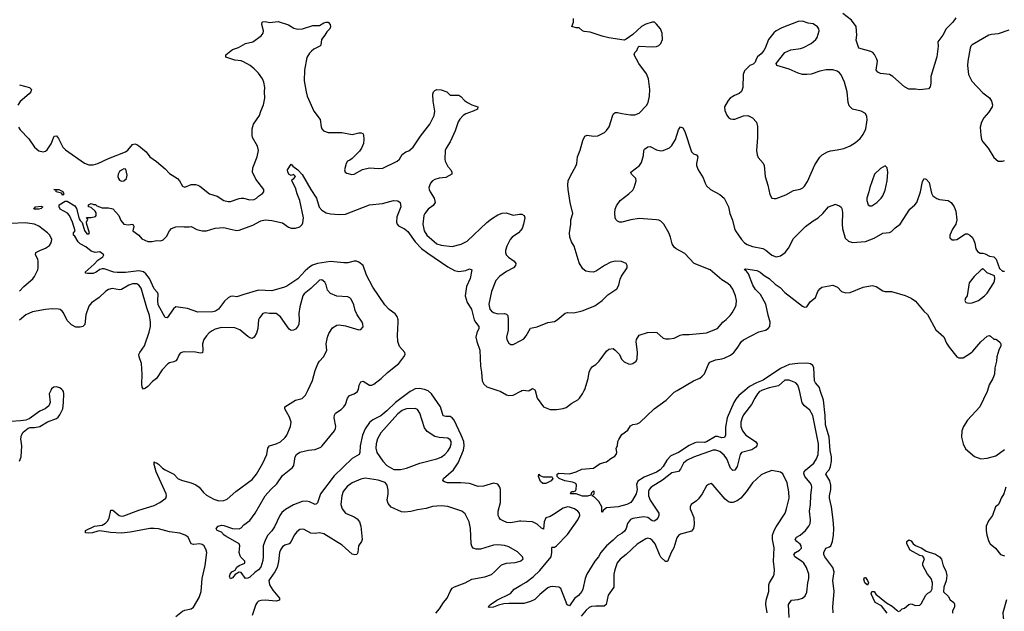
# Model space of a CAD drawing. Header units: inches. Extents: x 1954678 to 2060271, y 904822 to 1016299.
# Tile 130 of 256: x 2025393 to 2034447, y 947967 to 953413. Entities that reach past the tile are written whole.
import ezdxf

# ---------------------------------------------------------------- set-up
doc = ezdxf.new("R2010")
doc.units = ezdxf.units.IN
doc.header["$MEASUREMENT"] = 0
for name, color, linetype in [('C0924', 7, 'Continuous'), ('C0925', 7, 'Continuous'), ('C0934', 7, 'Continuous'), ('C0935', 7, 'Continuous')]:
    doc.layers.add(name, color=color, linetype=linetype)

msp = doc.modelspace()

# ---------------------------------------------------------------- linework, layer by layer
at = {"layer": 'C0924', "color": 5}
for points, elevation in [([(2025678.2, 950000), (2025664.9, 949970), (2025673.4, 949890), (2025660.5, 949859.5), (2025628.5, 949831.5), (2025578.8, 949810), (2025479.9, 949740.1), (2025450, 949726), (2025400.5, 949719.5), (2025310, 949716.2)], 620), ([(2025391.6, 949350), (2025407.6, 949390), (2025412.8, 949490), (2025404.4, 949555.6), (2025409.6, 949590), (2025423.8, 949616.2), (2025470, 949654), (2025490, 949660.7), (2025530, 949660.4), (2025577.2, 949670), (2025647.9, 949712.1), (2025730, 949742.8), (2025746.3, 949753.7), (2025763.2, 949776.8), (2025789.2, 949830), (2025796, 949890), (2025799.3, 949970), (2025795.1, 949990), (2025788.2, 950000)], 620), ([(2026830, 947918.7), (2026890, 947968), (2026910, 947979.1), (2026970, 947990.8), (2026990, 948006.8), (2027044.6, 948095.4), (2027062.3, 948150), (2027070.5, 948270), (2027097.8, 948390), (2027112.8, 948510), (2027108.5, 948530), (2027089.6, 948570), (2027070, 948584), (2027050, 948589.8), (2026990, 948583.5), (2026970, 948589.6), (2026942.4, 948650), (2026915.1, 948670), (2026865.5, 948685.5), (2026770, 948700.2), (2026670, 948725.7), (2026630, 948730.8), (2026589.5, 948729.5), (2026410, 948694.7), (2026330, 948686), (2026227.5, 948692.5), (2026130, 948707.7), (2026110, 948706.6), (2026062.8, 948690), (2026026.3, 948686.3), (2025999, 948690), (2025999, 948710), (2026082, 948750), (2026150, 948761), (2026181.3, 948778.7), (2026201.2, 948798.8), (2026214.9, 948825.1), (2026230, 948897.3), (2026250, 948898.4), (2026308.5, 948848.5), (2026330, 948844.5), (2026350, 948847.5), (2026490, 948898.8), (2026630, 948942.9), (2026683, 948970), (2026735.6, 949010), (2026743.5, 949030), (2026739.1, 949050), (2026646.6, 949250), (2026630, 949318), (2026630, 949342), (2026636, 949336), (2026650, 949335.5), (2026670, 949321.6), (2026706.5, 949286.5), (2026730, 949270.3), (2026809, 949229), (2026850, 949187.6), (2026890.2, 949170.2), (2026970, 949151.6), (2027012, 949132), (2027042.4, 949110), (2027082.4, 949062.4), (2027110, 949037.4), (2027178.4, 948998.4), (2027223.7, 948983.7), (2027270, 948986.3), (2027299.6, 949000.4), (2027380.7, 949070), (2027530, 949179.5), (2027569.7, 949230), (2027628.6, 949330), (2027665.7, 949410), (2027674.3, 949470), (2027680.5, 949479.5), (2027689.8, 949490.2), (2027750.7, 949509.3), (2027790, 949528.9), (2027832.9, 949567.1), (2027849.8, 949590.2), (2027884.4, 949670), (2027888.4, 949710), (2027875.3, 949755.3), (2027831.5, 949830), (2027832.3, 949850), (2027929.8, 949910.2), (2027990, 949927.2), (2028022.4, 949957.6), (2028042.5, 950000)], 580), ([(2029001.8, 950000), (2028983.7, 949990), (2028850.1, 949890), (2028770, 949814.3), (2028712.3, 949767.7), (2028639.2, 949730), (2028610, 949706.5), (2028570, 949647.7), (2028544.8, 949590), (2028523.5, 949490), (2028520.7, 949430), (2028513.7, 949410), (2028450, 949374.8), (2028285.2, 949214.8), (2028157.6, 949050), (2028130, 948965.2), (2028122.4, 948957.6), (2028110, 948949.6), (2028056.5, 948976.5), (2028030, 948982), (2027990, 948977.4), (2027910, 948947.5), (2027836.7, 948903.3), (2027803.9, 948876.1), (2027785, 948850), (2027734.8, 948745.2), (2027710, 948708.5), (2027674.6, 948670), (2027652, 948630), (2027630.6, 948569.4), (2027633.2, 948470), (2027630, 948435.3), (2027610, 948372.7), (2027590.2, 948350), (2027554.2, 948325.8), (2027510, 948282), (2027490, 948272.7), (2027470, 948268.7), (2027430, 948324), (2027410, 948329.3), (2027373.2, 948306.8), (2027350, 948276), (2027330, 948268), (2027323.6, 948290), (2027329.6, 948310), (2027344.5, 948330), (2027374.5, 948345.5), (2027390, 948374.8), (2027409.6, 948390.4), (2027462, 948410), (2027464, 948430), (2027425.4, 948465.4), (2027419.7, 948479.7), (2027412.3, 948510), (2027416.9, 948570), (2027412, 948590), (2027290, 948658.4), (2027272.7, 948670), (2027250, 948696), (2027209.2, 948710), (2027200.9, 948730), (2027219.3, 948750), (2027250, 948759.6), (2027270, 948759), (2027350, 948730.3), (2027410, 948726), (2027430, 948735.5), (2027455.2, 948764.8), (2027510, 948803.1), (2027558.4, 948870), (2027649.7, 949030), (2027702.6, 949090), (2027758.1, 949141.9), (2027810, 949216.5), (2027903, 949290), (2027912.8, 949310), (2027927.3, 949390), (2027938.4, 949410), (2027968.9, 949431.1), (2028049.9, 949450.1), (2028110, 949458.5), (2028160.7, 949479.3), (2028174.5, 949490), (2028286.9, 949630), (2028297.7, 949650), (2028298.9, 949670), (2028283.6, 949750), (2028286.3, 949773.7), (2028298, 949790), (2028350, 949824.9), (2028374, 949850), (2028387.5, 949872.5), (2028408.2, 949930), (2028427.2, 949952.8), (2028470, 949968.2), (2028498, 949990), (2028503.1, 950000)], 560), ([(2030000, 948796.3), (2029990, 948796.9), (2029910, 948781.1), (2029873.8, 948786.2), (2029839, 948799), (2029814, 948814), (2029800.5, 948830), (2029792.4, 948850), (2029791.9, 948890), (2029812.8, 948970), (2029813.3, 949090), (2029809.5, 949110), (2029790, 949137), (2029750, 949146.6), (2029659.1, 949120.9), (2029610, 949116.8), (2029530, 949144), (2029450, 949151.1), (2029326, 949150), (2029298, 949158), (2029283.7, 949170), (2029291.5, 949190), (2029383.5, 949270), (2029425.9, 949334.1), (2029474.6, 949450), (2029480.5, 949490), (2029476.4, 949530), (2029453, 949590), (2029388.2, 949728.2), (2029370, 949749.8), (2029350, 949759.3), (2029310, 949759.8), (2029286, 949766), (2029261.7, 949850), (2029180.8, 949970), (2029150, 949996.2), (2029140.3, 950000)], 560), ([(2029790, 950000), (2029810, 949993.1), (2029870, 949960.3), (2029890, 949954), (2029930, 949956.9), (2030000, 949994.2)], 560), ([(2030000, 948485.9), (2029970, 948515.6), (2029890, 948560.5), (2029850, 948573.5), (2029790, 948580.4), (2029750, 948577.7), (2029630, 948539.5), (2029590, 948540.9), (2029564, 948550), (2029550, 948568.7), (2029543.6, 948590), (2029538.7, 948730), (2029525.8, 948790), (2029490, 948863.6), (2029459.5, 948890), (2029330, 948932.8), (2029270, 948939.3), (2029190, 948933.5), (2029130, 948914), (2029050, 948902.3), (2028990, 948886.6), (2028930, 948880.9), (2028904.1, 948884.1), (2028810, 948927.6), (2028780.8, 948960.8), (2028771.6, 948990), (2028781.6, 949050), (2028782, 949082), (2028773.2, 949130), (2028753.6, 949153.6), (2028690, 949173.6), (2028570, 949192.3), (2028530, 949184.4), (2028450, 949150.9), (2028404.7, 949115.3), (2028368, 949070), (2028355.2, 949030), (2028344.6, 948950), (2028358.7, 948910), (2028388.4, 948870), (2028470, 948837.6), (2028497.6, 948817.6), (2028518, 948790), (2028528.7, 948750), (2028542.4, 948630), (2028536.4, 948610), (2028507.2, 948570), (2028502.4, 948510), (2028493.4, 948490), (2028474, 948486), (2028450, 948493.3), (2028357.5, 948577.5), (2028190, 948681.6), (2028150.3, 948689.7), (2028110, 948684.4), (2028070, 948686.6), (2028010, 948720.7), (2027990, 948725.1), (2027970, 948722), (2027940.5, 948699.5), (2027917.6, 948670), (2027889.1, 948610.9), (2027870.6, 948590), (2027830, 948575.1), (2027810, 948561.3), (2027790, 948533.3), (2027782.7, 948510), (2027773.2, 948426.8), (2027759.3, 948370), (2027738.9, 948330), (2027694.7, 948270), (2027684.9, 948250), (2027689.3, 948210), (2027721.7, 948161.7), (2027782, 948090), (2027782, 948070), (2027750, 948059.8), (2027650, 948071.5), (2027612.7, 948067.3), (2027590, 948059.8), (2027576.9, 948050), (2027563.2, 948030), (2027530, 947929.4)], 580), ([(2029218.3, 947950), (2029254, 947990), (2029289.8, 948050.2), (2029325.1, 948090), (2029351.1, 948150), (2029370, 948179.5), (2029390, 948194.3), (2029490, 948228.5), (2029550, 948263.7), (2029670, 948286.3), (2029730, 948307.7), (2029760.5, 948330), (2029824.4, 948395.6), (2029868.5, 948411.5), (2029950, 948418.4), (2029995.3, 948430), (2030000, 948433.6)], 580), ([(2030000, 948039.6), (2029890, 948040.2), (2029843.6, 948036.4), (2029796.1, 948023.9), (2029750, 948005.1), (2029710, 948001.2), (2029701.2, 948010), (2029721.2, 948030), (2029779, 948070), (2029907.7, 948132.3), (2029939.5, 948170), (2030000, 948206.8)], 560)]:
    msp.add_lwpolyline(points, dxfattribs=dict(at, elevation=elevation))
at = {"layer": 'C0924', "color": 5, "elevation": 580}
msp.add_lwpolyline([(2029030, 949835.1), (2028950, 949831.7), (2028930, 949826.6), (2028910, 949816.8), (2028870, 949784.1), (2028713.7, 949610), (2028683.4, 949556.6), (2028670, 949509), (2028666.4, 949470), (2028677.8, 949430), (2028731.7, 949350), (2028770, 949308.7), (2028832.3, 949272.3), (2028894, 949274), (2028950, 949286.5), (2029072.7, 949330), (2029230, 949370.2), (2029270, 949386.2), (2029301.5, 949410), (2029330, 949440.9), (2029350, 949474.9), (2029360.8, 949510), (2029359.2, 949530), (2029350, 949547.3), (2029330, 949560.4), (2029250, 949567.6), (2029210, 949578), (2029141.4, 949621.4), (2029115.1, 949655.1), (2029072.9, 949792.9), (2029050, 949825.1)], close=True, dxfattribs=at)
at = {"layer": 'C0925', "color": 5}
for points, elevation in [([(2025383.4, 952423.4), (2025398.7, 952398.7), (2025476.6, 952316.6), (2025530, 952238.4), (2025570, 952207.4), (2025610, 952196.5), (2025630, 952203.7), (2025644.7, 952215.3), (2025680.9, 952270), (2025710, 952341), (2025730, 952344.9), (2025750, 952320.5), (2025790, 952238.4), (2025814.6, 952214.6), (2025990, 952091.6), (2026030, 952077.3), (2026070, 952078), (2026110.6, 952089.4), (2026210, 952135.8), (2026364.5, 952195.5), (2026387.7, 952212.3), (2026430, 952264), (2026452, 952270), (2026470, 952264.9), (2026490, 952250.6), (2026555.8, 952195.8), (2026588.2, 952150), (2026650, 952107), (2026730, 952038.9), (2026770, 951997.4), (2026844, 951950), (2026862, 951930), (2026890, 951882), (2026910, 951873), (2026970, 951894.9), (2027010, 951896.4), (2027030, 951890.4), (2027050, 951881.6), (2027139.1, 951810), (2027207.3, 951787.3), (2027270, 951748.7), (2027310, 951739.5), (2027330, 951739.5), (2027410, 951768.7), (2027430, 951771.7), (2027451.7, 951771.7), (2027510, 951756.4), (2027550, 951757.1), (2027571.1, 951768.9), (2027589.7, 951790.3), (2027625.6, 951814.4), (2027638, 951830), (2027639.3, 951850), (2027565.2, 951945.2), (2027533.7, 952010), (2027536.1, 952050), (2027576.8, 952150), (2027589.6, 952210), (2027579.6, 952250), (2027534, 952330), (2027529.6, 952350), (2027529.6, 952410), (2027541.6, 952450), (2027597.4, 952530), (2027608.9, 952571.1), (2027634.5, 952630), (2027646.2, 952690), (2027642.6, 952750), (2027646.9, 952790), (2027637.3, 952837.3), (2027624.4, 952870), (2027590, 952921.6), (2027550, 952961.3), (2027512, 952990), (2027450, 953025.4), (2027430, 953033), (2027370, 953042), (2027289.6, 953069.6), (2027289.2, 953090), (2027350, 953137.4), (2027403.5, 953156.5), (2027470, 953193.4), (2027535.3, 953210), (2027614.5, 953265.5), (2027631.4, 953288.6), (2027634.5, 953310), (2027619.3, 953370), (2027624, 953390), (2027630, 953394), (2027650, 953395.5), (2027690, 953388.2), (2027770, 953398), (2027866, 953366), (2027914.9, 953334.9), (2027950, 953326), (2027992, 953328), (2028090, 953360.4), (2028150, 953359.1), (2028190, 953383), (2028210, 953390.4), (2028230.5, 953390.5), (2028246.8, 953370), (2028250, 953348), (2028244, 953330), (2028217.5, 953302.5), (2028199.1, 953270), (2028168.8, 953231.2), (2028161.1, 953178.9), (2028151.9, 953168.1), (2028098, 953142), (2028075.9, 953124.1), (2028056.4, 953103.6), (2028033.5, 953066.5), (2028012.4, 952950), (2028010.2, 952850), (2028025.8, 952750), (2028037.7, 952710), (2028098.4, 952570), (2028155.2, 952495.2), (2028165.7, 952425.7), (2028170.5, 952410), (2028185.5, 952390), (2028230, 952376), (2028354, 952374), (2028450, 952357.1), (2028510, 952372.7), (2028533.2, 952373.2), (2028546.8, 952366.8), (2028554, 952354), (2028557.3, 952310), (2028553.2, 952273.2), (2028534.9, 952230), (2028516.3, 952203.7), (2028450, 952135.1), (2028430, 952119.3), (2028408.5, 952111.5), (2028394, 952090), (2028379.1, 952030), (2028387.3, 952010), (2028400.9, 952000.9), (2028447.9, 951987.9), (2028470, 951990.8), (2028545.4, 952034.6), (2028609.6, 952050.4), (2028695.9, 952044.1), (2028733, 952047), (2028865.1, 952110), (2028886.3, 952130), (2028910, 952173), (2028943.5, 952196.5), (2028970, 952207), (2029010, 952238.7), (2029079.1, 952340.9), (2029163.1, 952450), (2029205.3, 952530), (2029210.7, 952570), (2029195.6, 952664.4), (2029191.4, 952728.6), (2029197, 952750), (2029210, 952761.6), (2029230, 952770.3), (2029270, 952766.7), (2029321, 952750), (2029350, 952718.8), (2029430, 952717.1), (2029450, 952705.5), (2029482.4, 952670), (2029510.5, 952650), (2029550, 952630.3), (2029607.3, 952610), (2029602, 952590), (2029563, 952570), (2029494.1, 952545.9), (2029470, 952530.9), (2029441.1, 952498.9), (2029425.9, 952474.1), (2029398.8, 952390), (2029350.8, 952289.2), (2029313.6, 952230), (2029306.2, 952210), (2029300.9, 952130), (2029304.9, 952110), (2029330, 952063), (2029358, 952030), (2029367.7, 952010), (2029367.3, 951990), (2029310, 951960.4), (2029250, 951953.3), (2029210, 951943.1), (2029190, 951931), (2029170, 951909.5), (2029156.5, 951870), (2029157.4, 951850), (2029167.3, 951827.3), (2029205.7, 951770), (2029212.6, 951730), (2029196.1, 951703.9), (2029150.4, 951670), (2029117.6, 951630), (2029108.9, 951610), (2029098.6, 951530), (2029113.8, 951470), (2029136.1, 951430), (2029230, 951351.4), (2029270, 951339.3), (2029370, 951326.2), (2029452.9, 951347.1), (2029506.3, 951373.7), (2029690, 951547.7), (2029730, 951579.6), (2029790, 951617), (2029830, 951632), (2029864.9, 951635.1), (2029930, 951614), (2029990, 951623.8), (2030000, 951623.4)], 580), ([(2025390, 952814), (2025482, 952790), (2025501, 952770), (2025494, 952750), (2025479.1, 952730), (2025398.4, 952661.6), (2025374.4, 952625.6)], 580), ([(2028503.1, 950000), (2028508.2, 950010), (2028515.1, 950050), (2028530, 950080.5), (2028550, 950084.9), (2028609.3, 950049.3), (2028630, 950048), (2028650, 950058.5), (2028716.4, 950110), (2028774.4, 950165.6), (2028878.4, 950250), (2028926.6, 950310), (2028937, 950330), (2028934.5, 950350), (2028886.3, 950406.3), (2028871.1, 950450), (2028866.7, 950506.7), (2028873, 950630), (2028872, 950652), (2028862.7, 950682.7), (2028845.4, 950705.4), (2028790, 950747.1), (2028749.3, 950789.3), (2028639.1, 950950), (2028581.5, 951061.5), (2028549.9, 951149.9), (2028510, 951182), (2028490, 951189.8), (2028470, 951189.8), (2028410, 951176.1), (2028373.7, 951173.7), (2028250, 951188.7), (2028130, 951169.9), (2028085.5, 951154.5), (2028060.8, 951139.2), (2028018.6, 951101.4), (2027950, 951028.1), (2027850, 950960.4), (2027827.7, 950950), (2027710, 950918.2), (2027590, 950923.2), (2027455, 950885), (2027390, 950862), (2027350, 950868), (2027330, 950866), (2027310, 950853.6), (2027277.1, 950822.9), (2027221.6, 950750), (2027193, 950730), (2027170, 950723.5), (2027030, 950720.5), (2026935.5, 950755.5), (2026830, 950771.6), (2026807.1, 950752.9), (2026750, 950669.5), (2026730, 950672.7), (2026667.1, 950790), (2026662, 950830), (2026666.9, 950886.9), (2026661.3, 950901.3), (2026630, 950936), (2026587, 951030), (2026552.7, 951072.7), (2026530, 951090.9), (2026490, 951101.2), (2026367.3, 951087.3), (2026290, 951086), (2026259.3, 951090), (2026170, 951121.1), (2026150, 951120.5), (2026130, 951113.3), (2026096.4, 951090), (2026070, 951078.5), (2026016, 951076), (2026000.9, 951080.9), (2025994, 951090), (2026077.1, 951162.9), (2026110, 951198.7), (2026157.2, 951230), (2026165.2, 951250), (2026130, 951275.1), (2026088.2, 951271.8), (2026050, 951282.4), (2026002.2, 951322.2), (2025947.6, 951350), (2025930, 951367.6), (2025899.7, 951419.7), (2025886.6, 951430), (2025888, 951450), (2025904, 951470), (2025879.5, 951550), (2025851.5, 951610), (2025831.9, 951631.9), (2025764, 951670), (2025754.5, 951690), (2025755.1, 951710), (2025810, 951742.8), (2025830, 951742.8), (2025899.9, 951699.9), (2025916.8, 951676.8), (2025940.7, 951580.7), (2025950, 951564), (2025967.9, 951547.9), (2025990, 951472), (2026010, 951441), (2026030, 951442), (2026035.3, 951450), (2026008.9, 951528.9), (2026008, 951550), (2026018, 951578), (2026008.4, 951591.6), (2026050, 951592), (2026090, 951602), (2026095.3, 951610), (2026094.6, 951634.6), (2026088, 951650), (2026050, 951686), (2026026, 951690), (2026026, 951710), (2026050, 951722), (2026071.3, 951711.3), (2026090.7, 951710.7), (2026101, 951701), (2026150, 951682), (2026210, 951682), (2026250, 951671.3), (2026306, 951610), (2026323.5, 951563.5), (2026350, 951531.3), (2026390, 951526), (2026432, 951530), (2026441, 951510), (2026432, 951470), (2026490, 951431.3), (2026516.9, 951396.9), (2026570, 951372), (2026610, 951371), (2026650, 951381), (2026690, 951378), (2026713.6, 951386.4), (2026743.1, 951416.9), (2026769, 951470), (2026790, 951490.6), (2026830, 951507.3), (2026890, 951511), (2026906, 951506), (2026950, 951506.8), (2026970, 951510.6), (2027021.3, 951481.3), (2027070.4, 951470.4), (2027110, 951470.4), (2027190, 951494.9), (2027270, 951501.6), (2027330, 951484.9), (2027390, 951474), (2027410, 951474.9), (2027537.2, 951522.8), (2027610, 951563.2), (2027650, 951571.1), (2027710, 951566.3), (2027810, 951543.5), (2027864.7, 951504.7), (2027890, 951495.3), (2027930, 951494.4), (2027970, 951507.7), (2027991, 951529), (2027997.1, 951542.9), (2028002.6, 951590), (2027969.8, 951750), (2027943.5, 951810), (2027930, 951865.2), (2027896, 951930), (2027898, 951942), (2027915.3, 951950), (2027928.7, 951970), (2027910, 951988.7), (2027890, 951978), (2027870, 951988.7), (2027859.3, 952010), (2027856, 952030), (2027890, 952082), (2027904, 952064), (2027951, 952030), (2027990, 951986.8), (2028070.3, 951850), (2028123.7, 951770), (2028146.1, 951686.1), (2028170, 951659), (2028210, 951634.2), (2028250, 951625.2), (2028330, 951619), (2028390, 951623.5), (2028610, 951708.1), (2028730, 951720.9), (2028830, 951748.2), (2028870, 951747.3), (2028890.4, 951730), (2028896.9, 951690), (2028860.6, 951599.4), (2028856.5, 951550), (2028863.6, 951530), (2028876.8, 951516.8), (2028930, 951489.3), (2028962.6, 951462.6), (2029030.1, 951370), (2029088.6, 951308.6), (2029144.5, 951264.5), (2029330, 951137.4), (2029390, 951104.5), (2029430, 951095.2), (2029495.2, 951104.8), (2029530, 951118.8), (2029550, 951112), (2029534, 951030), (2029503, 950957), (2029490.2, 950870), (2029508.2, 950810), (2029547.4, 950747.4), (2029573.5, 950650), (2029583.5, 950630), (2029616.1, 950590), (2029614.7, 950570), (2029596, 950530), (2029587.9, 950490), (2029595.7, 950450), (2029624.7, 950370), (2029630, 950224.7), (2029641, 950170), (2029645.6, 950090), (2029659.5, 950059.5), (2029690, 950034.2), (2029790, 950000)], 560), ([(2025390, 950915.8), (2025430, 950957), (2025512.6, 951027.4), (2025529.6, 951050), (2025558.7, 951110), (2025562.9, 951130), (2025563.7, 951190), (2025559.3, 951210), (2025539.3, 951250), (2025542.7, 951270), (2025577.2, 951290), (2025630.9, 951309.1), (2025665.9, 951334.1), (2025681.4, 951358.6), (2025687.6, 951390), (2025669.8, 951430), (2025650, 951450.6), (2025570, 951513.3), (2025530, 951531.2), (2025442.6, 951542.6), (2025310, 951538.5)], 580), ([(2030000, 951474.8), (2029978.7, 951450), (2029921.6, 951410), (2029904.4, 951390), (2029873.7, 951330), (2029860.3, 951290), (2029860.3, 951270), (2029866.7, 951250), (2029886.4, 951226.4), (2029940.5, 951190), (2029954.9, 951170), (2029952.7, 951150), (2029934.9, 951130), (2029870, 951094.5), (2029807, 951053), (2029770, 951011.8), (2029731.3, 950910), (2029706.6, 950793.4), (2029716.9, 950750), (2029731.8, 950730), (2029750, 950716.9), (2029790, 950706), (2029850, 950709.2), (2029870, 950702.6), (2029880.9, 950690), (2029886.2, 950650), (2029883.9, 950556.1), (2029870.5, 950490), (2029873, 950470), (2029890, 950436), (2029910, 950424.7), (2029930, 950424.7), (2030000, 950460.8)], 580), ([(2028042.5, 950000), (2028086.7, 950093.3), (2028110, 950182.8), (2028134.1, 950245.9), (2028148.4, 950271.6), (2028186, 950310), (2028209.5, 950350.5), (2028216, 950370), (2028212.3, 950430), (2028222.4, 950490), (2028236.6, 950523.4), (2028270, 950576), (2028310, 950600.7), (2028330, 950604.9), (2028390, 950596.3), (2028510, 950557.3), (2028530, 950561), (2028550, 950584.7), (2028549.4, 950610), (2028542, 950630), (2028495.8, 950695.8), (2028477.7, 950737.7), (2028464.2, 950790), (2028439.8, 950839.8), (2028430, 950852), (2028410, 950861.6), (2028310, 950867.8), (2028250, 950893), (2028223.6, 950923.6), (2028211.9, 950971.9), (2028197.5, 950997.5), (2028170, 951019.5), (2028150, 951016.2), (2028070, 950938.3), (2028010, 950891.3), (2027997, 950870), (2027970.2, 950770), (2027959.2, 950710), (2027963.6, 950650), (2027959.6, 950610), (2027951.1, 950588.9), (2027930, 950565.6), (2027910, 950554), (2027890, 950552.3), (2027870, 950566), (2027790, 950677), (2027750, 950709.6), (2027689.6, 950709.6), (2027650, 950714.7), (2027630, 950709.5), (2027597.1, 950670), (2027590.3, 950649.7), (2027581.7, 950570), (2027571.4, 950528.6), (2027550, 950492.3), (2027530, 950479.5), (2027510, 950483.6), (2027490, 950497.6), (2027418.6, 950558.6), (2027370, 950576), (2027250, 950579.2), (2027190, 950563.9), (2027161.6, 950550), (2027135.3, 950530), (2027110, 950504.7), (2027085.5, 950470), (2027073.6, 950430), (2027077.7, 950370), (2027073, 950347), (2027056.5, 950343.5), (2027010, 950353.5), (2026910, 950354.5), (2026890, 950352), (2026870, 950342.7), (2026855.3, 950324.7), (2026841.3, 950290), (2026830, 950274.5), (2026810, 950264.2), (2026770, 950255.1), (2026755.4, 950244.6), (2026703.8, 950190), (2026650.7, 950110), (2026615.6, 950084.4), (2026570, 950035.6), (2026550, 950020.7), (2026530, 950012.7), (2026519.6, 950030), (2026517.1, 950057.1), (2026519.8, 950150), (2026513.6, 950250), (2026492.4, 950310), (2026489.7, 950330), (2026496.9, 950350), (2026541.5, 950410), (2026583.3, 950536.7), (2026594.5, 950590), (2026596.5, 950630), (2026586.3, 950690), (2026560.7, 950760.7), (2026510, 950942.9), (2026490, 950970.9), (2026470, 950981.4), (2026430, 950982), (2026397.6, 950970), (2026330, 950928.7), (2026310, 950925.6), (2026242.4, 950937.6), (2026210, 950931.1), (2026184.3, 950915.7), (2026124.9, 950855.1), (2026054.5, 950805.5), (2026030, 950776.9), (2026002.3, 950697.7), (2025991.4, 950608.6), (2025972, 950588), (2025950, 950583), (2025910, 950584.2), (2025870, 950605.6), (2025830, 950644.5), (2025795.5, 950715.5), (2025784.5, 950730), (2025764.4, 950744.4), (2025749.7, 950749.7), (2025690, 950753.3), (2025630, 950746.8), (2025510, 950722.8), (2025450, 950697.7), (2025390, 950647.4)], 580), ([(2025788.2, 950000), (2025781.2, 950010), (2025763.3, 950023.3), (2025730, 950034.5), (2025707.9, 950032.1), (2025684.9, 950015.1), (2025678.2, 950000)], 620), ([(2029140.3, 950000), (2029115.1, 950010), (2029070, 950018.5), (2029030, 950015.6), (2029001.8, 950000)], 560)]:
    msp.add_lwpolyline(points, dxfattribs=dict(at, elevation=elevation))
for points, elevation in [([(2026350, 952039), (2026330, 952029.3), (2026310, 952016), (2026297.1, 951990), (2026294.9, 951970), (2026301.6, 951950), (2026310, 951937.3), (2026330, 951928.4), (2026350, 951930.7), (2026376, 951950), (2026382, 951982), (2026370, 952038)], 580), ([(2025790, 951798), (2025776.4, 951816.4), (2025728.7, 951830), (2025727.3, 951847.3), (2025706, 951850), (2025754, 951850), (2025790, 951831), (2025795.3, 951815.3), (2025802, 951810)], 560), ([(2025570, 951669.6), (2025524, 951670), (2025538, 951690), (2025590, 951697.3), (2025604.7, 951690), (2025590, 951675.3)], 560)]:
    msp.add_lwpolyline(points, close=True, dxfattribs=dict(at, elevation=elevation))
at = {"layer": 'C0934', "color": 5}
for points, elevation in [([(2032214.4, 950000), (2032210, 949998.4), (2032195.2, 949990), (2032177.6, 949970), (2032151.7, 949930), (2032122.3, 949870), (2032050, 949776.9), (2032036.3, 949750), (2032024.2, 949710), (2032025, 949670), (2032039.1, 949630), (2032070.3, 949590), (2032158.7, 949530), (2032173.7, 949510), (2032171.8, 949490), (2032161.8, 949478.2), (2032125.6, 949454.4), (2032028.9, 949430), (2032016.9, 949410), (2031990, 949300.9), (2031970, 949267.6), (2031950, 949263.6), (2031930, 949286), (2031895.4, 949370), (2031870, 949404.1), (2031830, 949437.1), (2031793.2, 949450), (2031770, 949450.6), (2031590, 949387.1), (2031530, 949357.7), (2031496.5, 949330), (2031470, 949275.1), (2031450, 949253.3), (2031390, 949243.1), (2031303.8, 949176.2), (2031200.8, 949110), (2031182.8, 949090), (2031175, 949070), (2031174.3, 949030), (2031191, 948990), (2031269.1, 948870), (2031271.7, 948850), (2031264.4, 948830), (2031250, 948812.6), (2031230, 948798.3), (2031210, 948801.7), (2031169.5, 948830), (2031130, 948837.3), (2031030, 948823), (2031010, 948811.6), (2030983.4, 948776.6), (2030970.3, 948730), (2030955.4, 948704.6), (2030933.7, 948686.3), (2030890, 948662.3), (2030850, 948621.4), (2030788.6, 948571.4), (2030737.6, 948510), (2030716.1, 948470), (2030683.1, 948430), (2030609, 948310), (2030593.7, 948270), (2030572.4, 948170), (2030563.1, 948150), (2030530, 948113.3), (2030495.5, 948084.5), (2030450, 948018), (2030427.7, 948027.7), (2030370, 948177.4), (2030350, 948190.9), (2030290, 948196.1), (2030270, 948193.3), (2030250, 948182.3), (2030176.1, 948123.9), (2030130, 948075.3), (2030090, 948056.5), (2030030, 948039.4), (2030000, 948039.6)], 560), ([(2030000, 949994.2), (2030010, 949999.5), (2030013.2, 950000)], 560), ([(2030045.7, 950000), (2030070, 949996.3), (2030076.5, 950000)], 560), ([(2030132, 950000), (2030151.3, 949930), (2030210, 949850.4), (2030270, 949826), (2030330, 949824.6), (2030390, 949834.3), (2030416.8, 949843.2), (2030470, 949884.9), (2030524.8, 949915.2), (2030541.3, 949930), (2030569.7, 949970), (2030583.5, 950000)], 560), ([(2032061.9, 950000), (2032006.7, 949953.3), (2031978.9, 949921.1), (2031959.5, 949890), (2031898.4, 949750), (2031881.7, 949661.7), (2031883.5, 949590), (2031873.1, 949566.9), (2031850, 949565), (2031810, 949576.5), (2031790, 949575.5), (2031710, 949528.5), (2031690, 949522.2), (2031630, 949523.6), (2031602, 949518), (2031550, 949494.1), (2031450, 949428.8), (2031381.9, 949398.1), (2031342.3, 949357.7), (2031310, 949300.9), (2031281.5, 949270), (2031250, 949249), (2031136.8, 949203.2), (2031075.8, 949164.2), (2031065, 949135), (2031070, 949088), (2031060.7, 949050), (2031028.4, 948990), (2031011.5, 948970), (2030974.4, 948950), (2030896, 948930), (2030790, 948919), (2030760.7, 948899.3), (2030750, 948878), (2030745.2, 948885.2), (2030745.4, 948930), (2030717.4, 948977.4), (2030679.1, 949019.1), (2030658, 949030), (2030675.3, 949050), (2030675.3, 949070), (2030670, 949078), (2030650, 949058), (2030644.7, 949035.3), (2030613.9, 949026.1), (2030567.8, 949027.8), (2030510, 949049.2), (2030458, 949050), (2030466, 949070), (2030489.2, 949070.8), (2030503.1, 949076.9), (2030509.4, 949090.6), (2030512.1, 949130), (2030505.6, 949145.6), (2030476.6, 949156.6), (2030407.2, 949167.2), (2030354, 949190), (2030334, 949210), (2030334, 949230), (2030350, 949239.1), (2030450, 949233.4), (2030508.7, 949250), (2030563.1, 949276.9), (2030670, 949284.7), (2030730, 949326.8), (2030790, 949344), (2030830, 949374.8), (2030865.6, 949394.4), (2030879, 949410), (2030884, 949430), (2030878, 949470), (2030888.7, 949491.3), (2030893.2, 949530), (2030901.2, 949550), (2030930, 949596), (2030984.1, 949635.9), (2031010, 949676), (2031030, 949687.3), (2031070, 949693), (2031095.6, 949704.4), (2031226, 949830), (2031338, 949910), (2031410, 949984), (2031437.8, 950000)], 540), ([(2032469.8, 947910), (2032463, 948030), (2032491.3, 948068.7), (2032550, 948074.9), (2032592.3, 948090), (2032615.6, 948110), (2032630, 948144.7), (2032638.9, 948230), (2032649.7, 948270), (2032648.4, 948310), (2032627.4, 948370), (2032603.5, 948410), (2032583.5, 948430), (2032519.7, 948470), (2032516.8, 948476.8), (2032512.6, 948490), (2032527.1, 948510), (2032563, 948530), (2032581, 948550), (2032579.8, 948570), (2032570, 948584.2), (2032538, 948610), (2032523, 948630), (2032535.6, 948650), (2032571.1, 948668.9), (2032617.7, 948710), (2032649.7, 948750), (2032662.7, 948777.3), (2032665.7, 948810), (2032654.8, 948890), (2032665.7, 948950), (2032667.8, 949032.2), (2032677.1, 949110), (2032673.5, 949130), (2032662.8, 949150), (2032613.2, 949210), (2032604.7, 949235.3), (2032606.3, 949250), (2032620.8, 949270), (2032695.6, 949330), (2032719.8, 949370), (2032734, 949410), (2032739.8, 949470), (2032738.5, 949510), (2032685.6, 949770), (2032659.4, 949819.4), (2032610, 949858), (2032586.7, 949886.7), (2032562.2, 950000)], 560), ([(2032874.6, 947954.6), (2032869.1, 948010), (2032881.2, 948150), (2032871.7, 948250), (2032883.8, 948330), (2032870.9, 948370), (2032796.4, 948470), (2032786, 948490), (2032786.4, 948510), (2032805.6, 948550), (2032839.2, 948560.8), (2032852.8, 948570), (2032868.3, 948611.7), (2032876.9, 948670), (2032878.5, 948730), (2032873.4, 948810), (2032856.7, 948930), (2032839.8, 949010), (2032839.3, 949030), (2032850.6, 949090), (2032851.2, 949130), (2032841.3, 949170), (2032805.8, 949230), (2032816.8, 949250), (2032835.4, 949270), (2032850, 949301.3), (2032857.3, 949350), (2032857, 949390), (2032847, 949447), (2032835.3, 949570), (2032802.6, 949682.6), (2032799.4, 949770), (2032784.3, 949910), (2032754.8, 950000)], 540), ([(2034293.1, 950000), (2034290.4, 949989.6), (2034222, 949850), (2034110, 949725.6), (2034070.3, 949670), (2034055.8, 949630), (2034052.2, 949570), (2034068, 949510), (2034090, 949464), (2034173.2, 949393.2), (2034230, 949370.6), (2034290, 949376.4), (2034370, 949399.3), (2034450, 949456.3)], 540), ([(2032265.9, 947954.1), (2032253.8, 948030), (2032256, 948070), (2032282.9, 948150), (2032281.8, 948210), (2032287.6, 948230), (2032323.5, 948290), (2032329.8, 948310), (2032332.9, 948350), (2032324.9, 948430), (2032330.6, 948550.6), (2032315, 948630), (2032315.3, 948670), (2032329.8, 948710), (2032350, 948746.7), (2032431.1, 948870), (2032445.4, 948910), (2032468.3, 949010), (2032466.7, 949066.7), (2032451.1, 949150), (2032410, 949233.2), (2032389.5, 949249.5), (2032310, 949264.5), (2032250, 949243.5), (2032210, 949222.4), (2032130, 949149.7), (2032072.9, 949067.1), (2032024, 949010), (2031990, 948984.8), (2031950, 948969), (2031930, 948969), (2031910, 948976.5), (2031879, 948999), (2031770, 949129.4), (2031750, 949142.7), (2031725.8, 949134.2), (2031710, 949121.2), (2031669.1, 949050), (2031635.7, 949004.3), (2031615.4, 948984.6), (2031568.1, 948951.9), (2031557, 948930), (2031559.5, 948910), (2031593.4, 948830), (2031594.7, 948770), (2031589.2, 948730), (2031570, 948706.5), (2031470, 948678), (2031450, 948665.6), (2031436.5, 948643.5), (2031409.5, 948550.5), (2031384.5, 948510), (2031350, 948427.3), (2031330, 948426.6), (2031290, 948466), (2031276.5, 948490), (2031237.7, 948590), (2031210, 948622.3), (2031190, 948635.6), (2031170, 948639.8), (2031150, 948634.5), (2031070, 948584.8), (2030970, 948489.8), (2030913.3, 948446.7), (2030887.3, 948412.7), (2030865.8, 948350), (2030857.7, 948310), (2030855.2, 948190), (2030804.4, 948115.6), (2030785.7, 948030), (2030766.4, 948013.6), (2030690, 948016.1), (2030650, 948011.2), (2030630, 948001.3), (2030601.9, 947978.1), (2030557, 947923)], 580), ([(2034460.5, 949110), (2034443, 949050), (2034418, 949010), (2034403, 948970), (2034390, 948949.2), (2034367.3, 948930), (2034339.1, 948850), (2034300.3, 948799.7), (2034281.6, 948750), (2034279.5, 948710), (2034284.9, 948670), (2034304.2, 948610), (2034316.4, 948590), (2034367.3, 948550), (2034411, 948490), (2034450, 948477.6)], 540), ([(2030000, 948206.8), (2030050, 948237.2), (2030114, 948286), (2030177.4, 948342.6), (2030278.9, 948470), (2030287.1, 948510), (2030286.3, 948553.7), (2030290, 948558.8), (2030310, 948558.4), (2030330, 948568.8), (2030430, 948674.9), (2030526.4, 948810), (2030543.5, 948850), (2030540.4, 948870), (2030525.1, 948890), (2030494.7, 948910), (2030450, 948926.6), (2030429.8, 948929.8), (2030390, 948918), (2030302.6, 948857.4), (2030270, 948841.5), (2030230, 948829.4), (2030216.5, 948790), (2030210, 948722.7), (2030190, 948731.5), (2030150, 948769.7), (2030110, 948789.7), (2030000, 948796.3)], 560), ([(2033475.3, 947964.7), (2033490, 947972), (2033508, 947990), (2033530, 947998), (2033570, 948031.3), (2033590, 948038), (2033630, 948021), (2033670, 948024.7), (2033683.1, 948036.9), (2033724.8, 948115.2), (2033744.5, 948135.5), (2033770, 948151), (2033784.1, 948175.9), (2033786.6, 948230), (2033775.1, 948270), (2033740.9, 948310), (2033699, 948390), (2033699, 948410), (2033714, 948450), (2033696.6, 948476.6), (2033670, 948482.7), (2033582.7, 948530), (2033549.4, 948590), (2033549.5, 948610.5), (2033570, 948626), (2033590, 948616), (2033608.3, 948588.3), (2033630, 948573.4), (2033690, 948547.7), (2033730, 948520.7), (2033814.8, 948494.8), (2033850, 948470.4), (2033868.9, 948448.9), (2033884.9, 948384.9), (2033910, 948338.8), (2033917.5, 948297.5), (2033911.9, 948248.1), (2033890.6, 948190), (2033888.4, 948148.4), (2033930, 948106), (2033950, 948074.8), (2033982.8, 948050), (2033990, 948032), (2033990.3, 948010), (2033970.3, 947970), (2033970.3, 947950)], 520), ([(2030000, 948433.6), (2030021.2, 948450), (2030016, 948470), (2030000, 948485.9)], 580), ([(2033369.3, 947950), (2033317, 948017), (2033260.9, 948050), (2033223.7, 948130), (2033230, 948151), (2033250, 948150.6), (2033266.4, 948126.4), (2033364.4, 948044.4), (2033414.3, 948014.3), (2033459.3, 947979.3), (2033470, 947964.7)], 520), ([(2034467.1, 948072.9), (2034432.3, 947952.3), (2034436.4, 947910), (2034443.9, 947883.9), (2034478, 947830)], 540)]:
    msp.add_lwpolyline(points, dxfattribs=dict(at, elevation=elevation))
for points, elevation in [([(2030203.6, 949143.6), (2030182.2, 949162.2), (2030165.1, 949210), (2030168, 949230), (2030176.8, 949216.8), (2030206, 949206), (2030285.4, 949205.4), (2030290, 949202), (2030296, 949190), (2030281, 949170), (2030230, 949144)], 540), ([(2033190, 948209.2), (2033165.1, 948230), (2033155.3, 948264.7), (2033161.2, 948278.8), (2033170, 948278.8), (2033190, 948251.3), (2033197.1, 948230)], 520)]:
    msp.add_lwpolyline(points, close=True, dxfattribs=dict(at, elevation=elevation))
at = {"layer": 'C0935', "color": 5}
for points, elevation in [([(2030000, 950460.8), (2030030, 950476.3), (2030050, 950502), (2030090, 950573.4), (2030150, 950585.7), (2030250, 950624.9), (2030310, 950636), (2030335.3, 950650), (2030410, 950710.8), (2030430, 950718.8), (2030490, 950714), (2030565.4, 950734.6), (2030682, 950778), (2030749.2, 950830), (2030800.1, 950879.9), (2030885.4, 950934.6), (2030902.9, 950970), (2030914, 951026), (2030926.2, 951053.8), (2030979, 951130), (2030979, 951150), (2030968.7, 951170), (2030926.8, 951186.8), (2030871.7, 951191.7), (2030830, 951180.7), (2030770, 951151.8), (2030697.1, 951102.9), (2030670, 951089.7), (2030631.1, 951091.1), (2030598.7, 951098.7), (2030570, 951120.9), (2030536.2, 951176.2), (2030493.1, 951330), (2030467.3, 951370), (2030452.3, 951410), (2030448.4, 951450), (2030460.4, 951530), (2030461.1, 951570), (2030478, 951630), (2030455.8, 951730), (2030437.4, 951850), (2030433.7, 951890), (2030437.7, 951930), (2030454, 951970), (2030509.7, 952070), (2030516.4, 952090), (2030521.7, 952150), (2030546.6, 952213.4), (2030570, 952302), (2030590, 952340.4), (2030610, 952350.3), (2030670, 952340.4), (2030710, 952344.9), (2030770, 952374), (2030790, 952392.2), (2030813.8, 952426.2), (2030846.7, 952533.3), (2030853.5, 952546.5), (2030870, 952559.5), (2030890, 952559.6), (2030930, 952549.2), (2031010, 952537.7), (2031050, 952537.4), (2031090, 952552.4), (2031157.3, 952622.7), (2031173, 952650), (2031185.4, 952710), (2031186.9, 952770), (2031175.8, 952870), (2031156, 952916), (2031087.3, 953010), (2031042, 953090), (2031048.7, 953110), (2031068.7, 953130), (2031079, 953161), (2031088, 953170), (2031210, 953162.7), (2031250, 953166.5), (2031270, 953174.9), (2031290, 953194.8), (2031304.2, 953230), (2031301.3, 953290), (2031285.1, 953330), (2031250, 953372), (2031230, 953389.5), (2031210, 953391.3), (2031150, 953371.5), (2031110.7, 953350), (2031030, 953276), (2030970, 953234), (2030950, 953225.2), (2030810, 953247), (2030750, 953261.6), (2030639.8, 953299.8), (2030584.4, 953304.4), (2030569, 953310), (2030537.2, 953337.2), (2030510, 953339), (2030469, 953350), (2030485.2, 953390), (2030484.5, 953424.5)], 580), ([(2034000.5, 953430), (2033972.7, 953390), (2033912.5, 953327.5), (2033883.1, 953270), (2033836.3, 953210), (2033838.4, 953170), (2033825.3, 953070), (2033772.2, 952890), (2033770.4, 952830), (2033764, 952796), (2033750, 952775.3), (2033670, 952768.7), (2033630, 952774), (2033570, 952774), (2033530, 952794), (2033421.2, 952890), (2033390, 952909.3), (2033310, 952919.3), (2033284, 952930), (2033269.4, 952950), (2033279.7, 953030), (2033276.3, 953050), (2033253.6, 953093.6), (2033239.3, 953110), (2033219.8, 953119.8), (2033109.2, 953150), (2033085.6, 953225.6), (2033089.5, 953270), (2033084.2, 953350), (2033040.4, 953410), (2032963, 953470)], 560), ([(2034490, 953316.4), (2034390, 953284.4), (2034330, 953277.6), (2034304.7, 953270), (2034150, 953180.5), (2034139.5, 953170), (2034131.8, 953150), (2034110.4, 953030.4), (2034108.7, 952990), (2034117.6, 952910), (2034147.5, 952847.5), (2034250, 952739.1), (2034310, 952693.4), (2034330, 952664.7), (2034338.4, 952630), (2034335.5, 952610), (2034300.6, 952559.4), (2034258, 952510), (2034236.3, 952470), (2034225.2, 952425.2), (2034230.8, 952350), (2034238.8, 952310), (2034248.3, 952288.3), (2034297.3, 952230), (2034350, 952144.7), (2034390, 952111.3), (2034428.9, 952111.1), (2034450, 952116)], 580), ([(2030583.5, 950000), (2030588.2, 950010), (2030620.5, 950110), (2030628.3, 950170), (2030642.3, 950197.7), (2030660.1, 950219.9), (2030690, 950240.5), (2030720.9, 950270), (2030790, 950361), (2030810, 950381), (2030850, 950386), (2030870, 950371), (2030907.3, 950330), (2030927.7, 950290), (2030950, 950264.9), (2030990, 950245.5), (2031010, 950243.8), (2031030, 950248.2), (2031060.9, 950270), (2031070, 950292), (2031075.1, 950350), (2031060.9, 950450), (2031066, 950470), (2031090, 950510.7), (2031166.2, 950533.8), (2031230, 950538.4), (2031252.7, 950532.7), (2031310, 950481.3), (2031330, 950475.8), (2031363.9, 950476.1), (2031410, 950482.4), (2031465.2, 950510), (2031490, 950516.5), (2031550, 950516.9), (2031710, 950532.2), (2031809.6, 950570.4), (2031858, 950630), (2031890, 950652.7), (2031927.6, 950690), (2031946, 950714), (2031975.6, 950770), (2031981.6, 950790), (2031983.6, 950830), (2031976.4, 950870), (2031950, 950932), (2031930, 950962), (2031904.6, 950984.6), (2031850, 951018), (2031743.6, 951110), (2031595.6, 951170), (2031510, 951262.4), (2031430, 951303.6), (2031410, 951319.5), (2031391.8, 951350), (2031378.7, 951410), (2031361.6, 951450), (2031316.3, 951530), (2031290, 951557.4), (2031270, 951568.2), (2031250, 951571.1), (2031090, 951583), (2031012, 951570), (2030930, 951549.5), (2030910, 951549.3), (2030890, 951559), (2030875.1, 951575.1), (2030870, 951588), (2030864.8, 951635.2), (2030869.4, 951670.6), (2030881.5, 951698.5), (2030914, 951750), (2030995.3, 951810), (2031030, 951844.7), (2031044, 951870), (2031061.2, 951930), (2031057.2, 951950), (2031019, 951990), (2031014, 952010), (2031093.2, 952070), (2031110, 952098), (2031130, 952162), (2031131.7, 952208.3), (2031139.3, 952220.7), (2031170, 952244.2), (2031190, 952244.6), (2031250, 952214.4), (2031290, 952205.5), (2031310, 952207.7), (2031367.7, 952232.3), (2031390, 952254), (2031423.6, 952310), (2031450, 952398), (2031470, 952426), (2031490, 952418.8), (2031510, 952384.7), (2031570, 952196), (2031590, 952179.1), (2031618, 952170), (2031630, 952152), (2031616.3, 952090), (2031616.3, 952070), (2031633, 952030), (2031678.5, 951958.5), (2031694.9, 951910), (2031710, 951884.9), (2031744.9, 951850), (2031830, 951805.5), (2031870.5, 951770), (2031911.8, 951690), (2031923.1, 951630), (2031947.9, 951567.9), (2031966.5, 951490), (2031975.2, 951470), (2032030, 951388.9), (2032059.2, 951359.2), (2032083.4, 951343.4), (2032130, 951325.8), (2032227.2, 951307.2), (2032252.9, 951292.9), (2032310, 951244.7), (2032350, 951231.5), (2032390, 951240.8), (2032431.3, 951270), (2032463.5, 951310), (2032510, 951398), (2032618.4, 951510), (2032690, 951563.1), (2032734.5, 951590), (2032779.5, 951630), (2032829.7, 951690.3), (2032888.9, 951711.1), (2032890, 951714), (2032930, 951700.5), (2032947.3, 951687.3), (2032954.1, 951674.1), (2032960, 951640), (2032955.6, 951530), (2032958.8, 951490), (2032983.7, 951403.7), (2033013.3, 951373.3), (2033050, 951363.7), (2033170, 951371.3), (2033250, 951401.8), (2033330, 951447.7), (2033390, 951454.9), (2033410, 951463.1), (2033442.9, 951497.1), (2033490, 951530.4), (2033579.6, 951670), (2033625.6, 951710), (2033641.3, 951730), (2033677.4, 951830), (2033696.2, 951923.8), (2033710, 951951.3), (2033730, 951946), (2033755.2, 951915.2), (2033777.3, 951817.3), (2033790, 951793), (2033827.1, 951767.1), (2033850, 951758), (2033930, 951748), (2033957.3, 951730), (2033987.3, 951690), (2034000.7, 951650), (2034010.8, 951570), (2034000.7, 951530), (2033970, 951484), (2033946.8, 951430), (2033946, 951406), (2033967.1, 951387.1), (2033990, 951387.3), (2034010, 951390.7), (2034090, 951441), (2034110, 951441), (2034130, 951431), (2034150.8, 951410), (2034162.8, 951390), (2034175.2, 951355.2), (2034185.2, 951305.2), (2034199.8, 951279.8), (2034225.4, 951265.4), (2034250, 951264.7), (2034270, 951258), (2034310, 951238), (2034350.9, 951230.9), (2034371.3, 951210), (2034402, 951122), (2034430, 951098), (2034450, 951098)], 560), ([(2030000, 951623.4), (2030010, 951623), (2030032.1, 951612.1), (2030039.3, 951590), (2030027, 951530), (2030013.1, 951490), (2030000, 951474.8)], 580), ([(2031437.8, 950000), (2031590, 950087.7), (2031646, 950114), (2031670, 950131.3), (2031690, 950152), (2031723.3, 950236.7), (2031739.3, 950260.7), (2031790, 950282.6), (2031850, 950290.3), (2031870, 950296.9), (2031930, 950324.4), (2031959.2, 950350), (2031991.1, 950390), (2032029.7, 950450), (2032050, 950465.3), (2032190, 950539.5), (2032250, 950554.9), (2032276.2, 950570), (2032291.2, 950590), (2032295.1, 950630), (2032274.8, 950694.8), (2032253.4, 950793.4), (2032203.7, 950883.7), (2032160.5, 950930), (2032135.1, 950970), (2032093.6, 951073.6), (2032077.5, 951097.5), (2032059, 951110), (2032062, 951118), (2032070, 951121), (2032170, 951105.7), (2032201.6, 951090), (2032237.4, 951057.4), (2032286, 951030), (2032339.1, 950979.1), (2032387.2, 950947.2), (2032430, 950902), (2032590, 950774.8), (2032610, 950766.8), (2032630, 950771.3), (2032663.3, 950816.7), (2032710, 950856), (2032732.7, 950910), (2032750, 950936), (2032770, 950951), (2032870, 950970.7), (2032912, 950950), (2032950.7, 950910.7), (2032990, 950898.8), (2033030, 950900.7), (2033150, 950950.4), (2033232.7, 950967.3), (2033270, 950958), (2033330, 950917.3), (2033348.9, 950911.1), (2033410, 950911), (2033534.4, 950874.4), (2033590, 950851), (2033630, 950821), (2033706.8, 950730), (2033740.5, 950700.5), (2033818.5, 950558.5), (2033890, 950495.3), (2033916.2, 950436.2), (2033939, 950399), (2034010, 950310.6), (2034030, 950300.4), (2034070, 950300.4), (2034136.4, 950343.6), (2034158.4, 950361.6), (2034230, 950448), (2034290, 950500.7), (2034310, 950506), (2034321, 950501), (2034350, 950472), (2034370, 950472), (2034384.7, 950464.7), (2034410, 950442), (2034416, 950430), (2034416, 950410), (2034396, 950370), (2034378.8, 950310), (2034374, 950270), (2034359.1, 950210), (2034357.3, 950150), (2034340.7, 950110), (2034306.9, 950053.1), (2034293.1, 950000)], 540), ([(2032754.8, 950000), (2032746.2, 950026.2), (2032709.9, 950069.9), (2032700.7, 950090), (2032694.1, 950210), (2032686.8, 950230), (2032666.3, 950246.3), (2032630, 950252.4), (2032548.6, 950248.6), (2032470, 950238), (2032390, 950202.2), (2032230, 950094.6), (2032168, 950072), (2032104.2, 950035.8), (2032061.9, 950000)], 540), ([(2032562.2, 950000), (2032555.7, 950030), (2032548.3, 950048.3), (2032530, 950069.7), (2032470, 950096), (2032430, 950096), (2032370, 950044.2), (2032284.9, 950024.9), (2032214.4, 950000)], 560), ([(2030013.2, 950000), (2030030, 950002.4), (2030045.7, 950000)], 560), ([(2030076.5, 950000), (2030110, 950019.1), (2030130, 950007.3), (2030132, 950000)], 560)]:
    msp.add_lwpolyline(points, dxfattribs=dict(at, elevation=elevation))
for points, elevation in [([(2032590, 953398.7), (2032550, 953395.1), (2032402.3, 953337.7), (2032350, 953312), (2032326.5, 953293.5), (2032277.6, 953230), (2032249.1, 953150.9), (2032237, 953130), (2032210, 953098.4), (2032177.3, 953070), (2032164, 953050), (2032157.3, 953022.7), (2032136.4, 953003.6), (2032106, 952990), (2032057.3, 952942.7), (2032044.4, 952910), (2032041.7, 952790), (2032029, 952751), (2032007.7, 952732.3), (2031964.5, 952715.5), (2031925.5, 952690), (2031906.4, 952670), (2031875.5, 952610), (2031878.4, 952578.4), (2031894.4, 952534.4), (2031912.2, 952512.2), (2031930, 952500.5), (2031950, 952496.4), (2031970, 952498.4), (2032050, 952527.4), (2032090, 952530.3), (2032130, 952510.4), (2032168.5, 952470), (2032177.3, 952430), (2032178.8, 952330), (2032168.9, 952210), (2032173.4, 952170), (2032184.8, 952144.8), (2032230, 952093), (2032239, 952070), (2032249.1, 951969.1), (2032272.2, 951890), (2032290, 951804.7), (2032310.6, 951770.6), (2032330, 951766), (2032350, 951768.5), (2032438.8, 951801.2), (2032510, 951840.4), (2032570, 951852.7), (2032593.9, 951866.1), (2032610, 951882), (2032637, 951923), (2032704, 952076), (2032750.8, 952149.2), (2032771, 952169), (2032822.5, 952197.5), (2032850, 952207.2), (2032910, 952213.8), (2032971.7, 952228.3), (2033030, 952253.1), (2033077.6, 952282.4), (2033120.1, 952319.9), (2033150, 952357.3), (2033172.3, 952407.7), (2033184, 952470), (2033186.9, 952490), (2033183.5, 952523.5), (2033169.4, 952550), (2033130, 952569.7), (2033049.7, 952589.7), (2033020.1, 952620.1), (2033009.7, 952649.7), (2033001.4, 952750), (2032977.8, 952837.8), (2032945.5, 952905.5), (2032930, 952925.1), (2032910, 952939.7), (2032870, 952952.1), (2032810, 952951.9), (2032750, 952940.3), (2032670, 952912.8), (2032631.8, 952908.2), (2032590.3, 952909.7), (2032550, 952922.3), (2032470, 952957.2), (2032354, 952990), (2032348.7, 953010), (2032430, 953110.3), (2032485, 953135), (2032571.8, 953148.2), (2032601.5, 953158.5), (2032670, 953195.5), (2032714, 953230), (2032725.1, 953250), (2032745.1, 953310), (2032740.7, 953330), (2032730, 953346), (2032690, 953373.6), (2032642.3, 953382.3)], 580), ([(2033350, 952068), (2033310, 952044), (2033254.8, 951990), (2033210, 951868.7), (2033202.4, 951830), (2033182.4, 951770), (2033184.4, 951750), (2033196, 951710), (2033210, 951698.8), (2033230, 951700.7), (2033274.5, 951730), (2033314.5, 951770), (2033330, 951791), (2033350, 951844.7), (2033369.5, 951930), (2033377, 952010), (2033368.9, 952048.9)], 580), ([(2034250, 951119), (2034230, 951109), (2034170, 951049), (2034124, 950990), (2034106, 950870), (2034091.3, 950850), (2034084.7, 950830), (2034094, 950810), (2034124, 950804), (2034150, 950807.7), (2034210, 950828.4), (2034266, 950870), (2034290, 950894.8), (2034349.3, 950990), (2034357, 951010), (2034361.2, 951030), (2034356.5, 951056.5), (2034290, 951084), (2034257.2, 951117.2)], 560)]:
    msp.add_lwpolyline(points, close=True, dxfattribs=dict(at, elevation=elevation))

doc.saveas('drawing.dxf')
